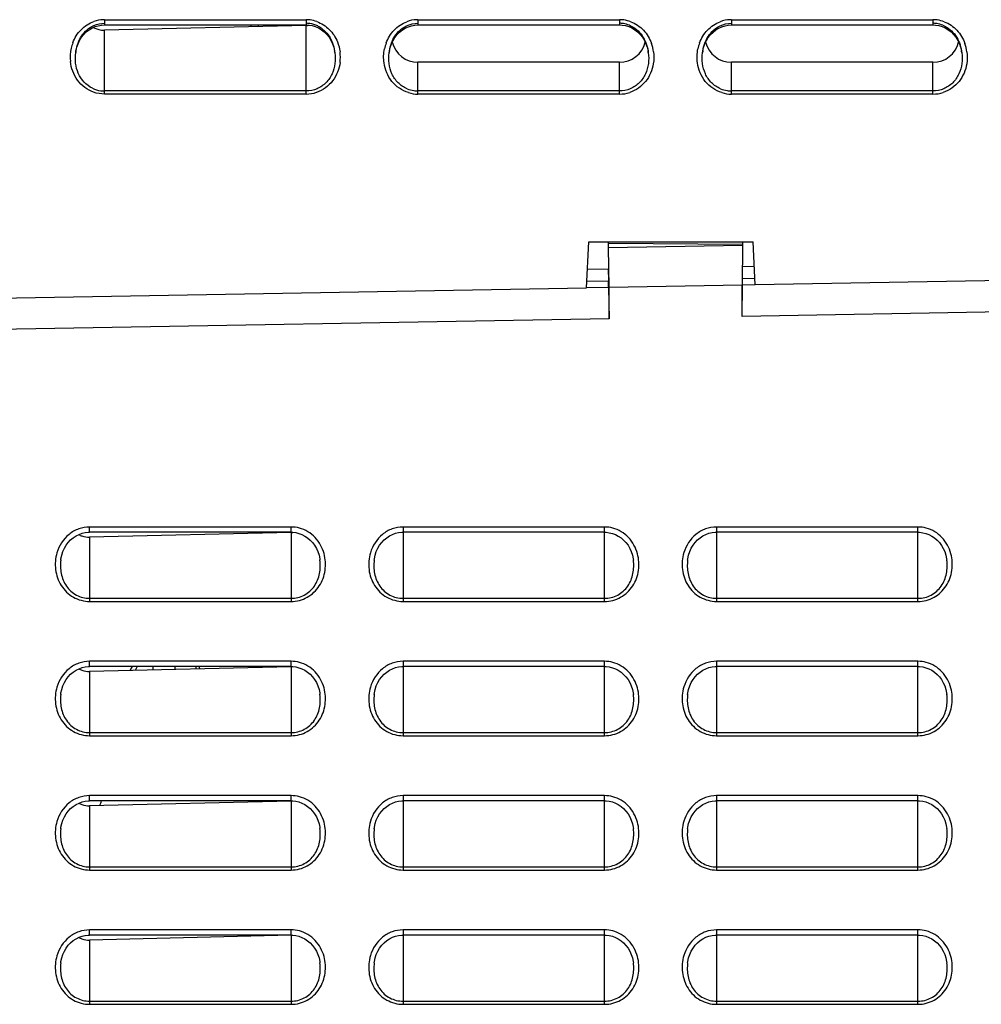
# Model space of a CAD drawing. Header units: millimetres. Extents: x 0 to 1000, y 0 to 850.
# Tile 18 of 80: x 135 to 199, y 320 to 386. Entities that reach past the tile are written whole.
import ezdxf

# ---------------------------------------------------------------- set-up
doc = ezdxf.new("R2010")
doc.units = ezdxf.units.MM
doc.header["$LTSCALE"] = 55.407407
doc.layers.get('0').update_dxf_attribs({"linetype": 'CONTINUOUS'})
for name, color, linetype in [('00_COMPONENTS', 7, 'CONTINUOUS'), ('CONGES', 7, 'CONTINUOUS'), ('DEPOUILLE', 7, 'CONTINUOUS')]:
    doc.layers.add(name, color=color, linetype=linetype)

msp = doc.modelspace()

# ---------------------------------------------------------------- linework, layer by layer
at = {"color": 7, "linetype": 'CONTINUOUS'}
for p, q in [((175.113, 383.488), (161.613, 383.488)), ((196.113, 383.488), (182.613, 383.488)), ((174.367, 371.337), (174.367, 371.46)), ((174.367, 371.068), (174.367, 371.337)), ((174.367, 371.068), (183.36, 371.225)), ((174.417, 368.426), (174.367, 371.068)), ((183.36, 371.225), (183.328, 368.582)), ((183.361, 371.46), (183.36, 371.225)), ((172.967, 369.622), (174.363, 369.647)), ((174.363, 369.647), (174.377, 368.847)), ((183.354, 369.003), (183.363, 369.804)), ((183.363, 369.804), (184.149, 369.817)), ((183.354, 369.003), (184.191, 369.018)), ((183.354, 368.553), (183.354, 369.003)), ((174.377, 368.397), (172.901, 368.371)), ((172.925, 368.821), (174.377, 368.847)), ((174.377, 368.397), (174.377, 368.847)), ((174.377, 368.397), (174.417, 366.297)), ((174.417, 368.426), (183.328, 368.582)), ((174.417, 366.297), (174.417, 368.426)), ((183.328, 366.453), (183.328, 368.582)), ((183.328, 366.453), (183.354, 368.553)), ((184.215, 368.568), (183.354, 368.553)), ((220.038, 367.093), (183.328, 366.453)), ((174.417, 366.297), (132.563, 365.567)), ((138.515, 351.627), (138.703, 351.751)), ((138.703, 351.751), (138.901, 351.849)), ((138.901, 351.849), (139.106, 351.923)), ((139.106, 351.923), (139.316, 351.971)), ((139.316, 351.971), (139.526, 351.993)), ((139.526, 351.993), (139.613, 351.996)), ((153.113, 351.996), (139.613, 351.996)), ((153.113, 351.982), (139.613, 351.666)), ((153.113, 351.996), (153.222, 351.992)), ((153.222, 351.992), (153.43, 351.968)), ((153.43, 351.968), (153.636, 351.918)), ((153.636, 351.918), (153.839, 351.843)), ((153.839, 351.843), (154.035, 351.744)), ((154.035, 351.744), (154.22, 351.62)), ((159.515, 351.627), (159.703, 351.751)), ((159.703, 351.751), (159.901, 351.849)), ((159.901, 351.849), (160.106, 351.923)), ((160.106, 351.923), (160.316, 351.971)), ((160.316, 351.971), (160.526, 351.993)), ((160.526, 351.993), (160.613, 351.996)), ((174.113, 351.996), (160.613, 351.996)), ((174.113, 351.996), (174.222, 351.992)), ((174.222, 351.992), (174.43, 351.967)), ((174.43, 351.967), (174.637, 351.918)), ((174.637, 351.918), (174.839, 351.843)), ((174.839, 351.843), (175.035, 351.744)), ((175.035, 351.744), (175.22, 351.62)), ((180.515, 351.627), (180.703, 351.751)), ((180.703, 351.751), (180.901, 351.849)), ((180.901, 351.849), (181.106, 351.923)), ((181.106, 351.923), (181.316, 351.971)), ((181.316, 351.971), (181.526, 351.993)), ((181.526, 351.993), (181.613, 351.996)), ((195.113, 351.996), (181.613, 351.996)), ((195.113, 351.996), (195.222, 351.992)), ((195.222, 351.992), (195.43, 351.967)), ((195.43, 351.967), (195.637, 351.918)), ((195.637, 351.918), (195.84, 351.843)), ((195.84, 351.843), (196.035, 351.744)), ((196.035, 351.744), (196.221, 351.62)), ((137.921, 350.919), (138.042, 351.124)), ((138.042, 351.124), (138.182, 351.312)), ((138.182, 351.312), (138.34, 351.48)), ((138.34, 351.48), (138.515, 351.627)), ((154.22, 351.62), (154.392, 351.474)), ((154.392, 351.474), (154.549, 351.306)), ((154.549, 351.306), (154.688, 351.119)), ((154.688, 351.119), (154.807, 350.915)), ((158.921, 350.919), (159.042, 351.124)), ((159.042, 351.124), (159.182, 351.312)), ((159.182, 351.312), (159.34, 351.48)), ((159.34, 351.48), (159.515, 351.627)), ((175.22, 351.62), (175.393, 351.473)), ((175.393, 351.473), (175.549, 351.305)), ((175.549, 351.305), (175.688, 351.119)), ((175.688, 351.119), (175.807, 350.915)), ((179.921, 350.919), (180.042, 351.124)), ((180.042, 351.124), (180.182, 351.312)), ((180.182, 351.312), (180.34, 351.48)), ((180.34, 351.48), (180.515, 351.627)), ((196.221, 351.62), (196.393, 351.473)), ((196.393, 351.473), (196.55, 351.305)), ((196.55, 351.305), (196.688, 351.118)), ((196.688, 351.118), (196.807, 350.914)), ((137.693, 350.224), (137.746, 350.466)), ((137.746, 350.466), (137.822, 350.699)), ((137.822, 350.699), (137.921, 350.919)), ((154.807, 350.915), (154.905, 350.696)), ((154.905, 350.696), (154.981, 350.464)), ((154.981, 350.464), (155.033, 350.223)), ((158.693, 350.224), (158.746, 350.466)), ((158.746, 350.466), (158.822, 350.699)), ((158.822, 350.699), (158.921, 350.919)), ((175.807, 350.915), (175.905, 350.696)), ((175.905, 350.696), (175.981, 350.464)), ((175.981, 350.464), (176.033, 350.223)), ((179.693, 350.224), (179.746, 350.466)), ((179.746, 350.466), (179.822, 350.699)), ((179.822, 350.699), (179.921, 350.919)), ((196.807, 350.914), (196.905, 350.695)), ((196.905, 350.695), (196.981, 350.464)), ((196.981, 350.464), (197.033, 350.223)), ((137.68, 350.129), (137.693, 350.224)), ((155.033, 350.223), (155.046, 350.131)), ((158.68, 350.129), (158.693, 350.224)), ((176.033, 350.223), (176.046, 350.131)), ((179.68, 350.131), (179.693, 350.224)), ((197.033, 350.223), (197.046, 350.131)), ((138.182, 342.312), (138.34, 342.48)), ((138.34, 342.48), (138.515, 342.627)), ((138.515, 342.627), (138.703, 342.751)), ((138.703, 342.751), (138.901, 342.849)), ((138.901, 342.849), (139.106, 342.923)), ((139.106, 342.923), (139.316, 342.971)), ((139.316, 342.971), (139.526, 342.993)), ((139.526, 342.993), (139.613, 342.996)), ((153.113, 342.996), (139.613, 342.996)), ((153.113, 342.982), (139.613, 342.666)), ((143.863, 342.765), (143.863, 342.996)), ((153.113, 342.996), (153.222, 342.992)), ((153.222, 342.992), (153.43, 342.968)), ((153.43, 342.968), (153.636, 342.918)), ((153.636, 342.918), (153.839, 342.843)), ((153.839, 342.843), (154.035, 342.744)), ((154.035, 342.744), (154.22, 342.62)), ((154.22, 342.62), (154.392, 342.474)), ((154.392, 342.474), (154.549, 342.306)), ((159.182, 342.312), (159.34, 342.48)), ((159.34, 342.48), (159.515, 342.627)), ((159.515, 342.627), (159.703, 342.751)), ((159.703, 342.751), (159.901, 342.849)), ((159.901, 342.849), (160.106, 342.923)), ((160.106, 342.923), (160.316, 342.971)), ((160.316, 342.971), (160.526, 342.993)), ((160.526, 342.993), (160.613, 342.996)), ((174.113, 342.996), (160.613, 342.996)), ((174.113, 342.996), (174.222, 342.992)), ((174.222, 342.992), (174.43, 342.967)), ((174.43, 342.967), (174.637, 342.918)), ((174.637, 342.918), (174.839, 342.843)), ((174.839, 342.843), (175.035, 342.744)), ((175.035, 342.744), (175.22, 342.62)), ((175.22, 342.62), (175.393, 342.473)), ((175.393, 342.473), (175.549, 342.305)), ((180.182, 342.312), (180.34, 342.48)), ((180.34, 342.48), (180.515, 342.627)), ((180.515, 342.627), (180.703, 342.751)), ((180.703, 342.751), (180.901, 342.849)), ((180.901, 342.849), (181.106, 342.923)), ((181.106, 342.923), (181.316, 342.971)), ((181.316, 342.971), (181.526, 342.993)), ((181.526, 342.993), (181.613, 342.996)), ((195.113, 342.996), (181.613, 342.996)), ((195.113, 342.996), (195.222, 342.992)), ((195.222, 342.992), (195.43, 342.967)), ((195.43, 342.967), (195.637, 342.918)), ((195.637, 342.918), (195.84, 342.843)), ((195.84, 342.843), (196.035, 342.744)), ((196.035, 342.744), (196.221, 342.62)), ((196.221, 342.62), (196.393, 342.473)), ((196.393, 342.473), (196.55, 342.305)), ((137.822, 341.699), (137.921, 341.919)), ((137.921, 341.919), (138.042, 342.124)), ((138.042, 342.124), (138.182, 342.312)), ((154.549, 342.306), (154.688, 342.119)), ((154.688, 342.119), (154.807, 341.915)), ((154.807, 341.915), (154.905, 341.696)), ((158.822, 341.699), (158.921, 341.919)), ((158.921, 341.919), (159.042, 342.124)), ((159.042, 342.124), (159.182, 342.312)), ((175.549, 342.305), (175.688, 342.119)), ((175.688, 342.119), (175.807, 341.915)), ((175.807, 341.915), (175.905, 341.696)), ((179.822, 341.699), (179.921, 341.919)), ((179.921, 341.919), (180.042, 342.124)), ((180.042, 342.124), (180.182, 342.312)), ((196.55, 342.305), (196.688, 342.118)), ((196.688, 342.118), (196.807, 341.914)), ((196.807, 341.914), (196.905, 341.695)), ((137.68, 341.129), (137.693, 341.224)), ((137.693, 341.224), (137.746, 341.466)), ((137.746, 341.466), (137.822, 341.699)), ((154.905, 341.696), (154.981, 341.464)), ((154.981, 341.464), (155.033, 341.223)), ((155.033, 341.223), (155.046, 341.131)), ((158.68, 341.129), (158.693, 341.224)), ((158.693, 341.224), (158.746, 341.466)), ((158.746, 341.466), (158.822, 341.699)), ((175.905, 341.696), (175.981, 341.464)), ((175.981, 341.464), (176.033, 341.223)), ((176.033, 341.223), (176.046, 341.131)), ((179.68, 341.131), (179.693, 341.224)), ((179.693, 341.224), (179.746, 341.466)), ((179.746, 341.466), (179.822, 341.699)), ((196.905, 341.695), (196.981, 341.464)), ((196.981, 341.464), (197.033, 341.223)), ((197.033, 341.223), (197.046, 341.131)), ((138.901, 333.849), (139.106, 333.923)), ((139.106, 333.923), (139.316, 333.971)), ((139.316, 333.971), (139.526, 333.993)), ((139.526, 333.993), (139.613, 333.996)), ((153.113, 333.996), (139.613, 333.996)), ((153.113, 333.982), (139.613, 333.666)), ((153.113, 333.996), (153.222, 333.992)), ((153.222, 333.992), (153.43, 333.968)), ((153.43, 333.968), (153.636, 333.918)), ((153.636, 333.918), (153.839, 333.843)), ((159.901, 333.849), (160.106, 333.923)), ((160.106, 333.923), (160.316, 333.971)), ((160.316, 333.971), (160.526, 333.993)), ((160.526, 333.993), (160.613, 333.996)), ((174.113, 333.996), (160.613, 333.996)), ((174.113, 333.996), (174.222, 333.992)), ((174.222, 333.992), (174.43, 333.967)), ((174.43, 333.967), (174.637, 333.918)), ((174.637, 333.918), (174.839, 333.843)), ((180.901, 333.849), (181.106, 333.923)), ((181.106, 333.923), (181.316, 333.971)), ((181.316, 333.971), (181.526, 333.993)), ((181.526, 333.993), (181.613, 333.996)), ((195.113, 333.996), (181.613, 333.996)), ((195.113, 333.996), (195.222, 333.992)), ((195.222, 333.992), (195.43, 333.967)), ((195.43, 333.967), (195.637, 333.918)), ((195.637, 333.918), (195.84, 333.843)), ((138.042, 333.124), (138.182, 333.312)), ((138.182, 333.312), (138.34, 333.48)), ((138.34, 333.48), (138.515, 333.627)), ((138.515, 333.627), (138.703, 333.751)), ((138.703, 333.751), (138.901, 333.849)), ((153.839, 333.843), (154.035, 333.744)), ((154.035, 333.744), (154.22, 333.62)), ((154.22, 333.62), (154.392, 333.474)), ((154.392, 333.474), (154.549, 333.306)), ((154.549, 333.306), (154.688, 333.119)), ((159.042, 333.124), (159.182, 333.312)), ((159.182, 333.312), (159.34, 333.48)), ((159.34, 333.48), (159.515, 333.627)), ((159.515, 333.627), (159.703, 333.751)), ((159.703, 333.751), (159.901, 333.849)), ((174.839, 333.843), (175.035, 333.744)), ((175.035, 333.744), (175.22, 333.62)), ((175.22, 333.62), (175.393, 333.473)), ((175.393, 333.473), (175.549, 333.305)), ((175.549, 333.305), (175.688, 333.119)), ((180.042, 333.124), (180.182, 333.312)), ((180.182, 333.312), (180.34, 333.48)), ((180.34, 333.48), (180.515, 333.627)), ((180.515, 333.627), (180.703, 333.751)), ((180.703, 333.751), (180.901, 333.849)), ((195.84, 333.843), (196.035, 333.744)), ((196.035, 333.744), (196.221, 333.62)), ((196.221, 333.62), (196.393, 333.473)), ((196.393, 333.473), (196.55, 333.305)), ((196.55, 333.305), (196.688, 333.118)), ((137.746, 332.466), (137.822, 332.699)), ((137.822, 332.699), (137.921, 332.919)), ((137.921, 332.919), (138.042, 333.124)), ((154.688, 333.119), (154.807, 332.915)), ((154.807, 332.915), (154.905, 332.696)), ((154.905, 332.696), (154.981, 332.464)), ((158.746, 332.466), (158.822, 332.699)), ((158.822, 332.699), (158.921, 332.919)), ((158.921, 332.919), (159.042, 333.124)), ((175.688, 333.119), (175.807, 332.915)), ((175.807, 332.915), (175.905, 332.696)), ((175.905, 332.696), (175.981, 332.464)), ((179.746, 332.466), (179.822, 332.699)), ((179.822, 332.699), (179.921, 332.919)), ((179.921, 332.919), (180.042, 333.124)), ((196.688, 333.118), (196.807, 332.914)), ((196.807, 332.914), (196.905, 332.695)), ((196.905, 332.695), (196.981, 332.464)), ((137.68, 332.129), (137.693, 332.224)), ((137.693, 332.224), (137.746, 332.466)), ((154.981, 332.464), (155.033, 332.223)), ((155.033, 332.223), (155.046, 332.131)), ((158.68, 332.129), (158.693, 332.224)), ((158.693, 332.224), (158.746, 332.466)), ((175.981, 332.464), (176.033, 332.223)), ((176.033, 332.223), (176.046, 332.131)), ((179.68, 332.131), (179.693, 332.224)), ((179.693, 332.224), (179.746, 332.466)), ((196.981, 332.464), (197.033, 332.223)), ((197.033, 332.223), (197.046, 332.131)), ((138.515, 324.627), (138.703, 324.751)), ((138.703, 324.751), (138.901, 324.849)), ((138.901, 324.849), (139.106, 324.923)), ((139.09, 324.918), (139.296, 324.967)), ((139.106, 324.923), (139.316, 324.971)), ((139.296, 324.967), (139.504, 324.992)), ((139.316, 324.971), (139.526, 324.993)), ((139.504, 324.992), (139.613, 324.996)), ((139.526, 324.993), (139.613, 324.996)), ((153.113, 324.996), (139.613, 324.996)), ((153.113, 324.982), (139.613, 324.666)), ((153.113, 324.996), (153.222, 324.992)), ((153.222, 324.992), (153.43, 324.968)), ((153.43, 324.968), (153.636, 324.918)), ((153.636, 324.918), (153.839, 324.843)), ((153.839, 324.843), (154.035, 324.744)), ((154.035, 324.744), (154.22, 324.62)), ((159.515, 324.627), (159.703, 324.751)), ((159.703, 324.751), (159.901, 324.849)), ((159.901, 324.849), (160.106, 324.923)), ((160.106, 324.923), (160.316, 324.971)), ((160.316, 324.971), (160.526, 324.993)), ((160.526, 324.993), (160.613, 324.996)), ((174.113, 324.996), (160.613, 324.996)), ((174.113, 324.996), (174.222, 324.992)), ((174.222, 324.992), (174.43, 324.967)), ((174.43, 324.967), (174.637, 324.918)), ((174.637, 324.918), (174.839, 324.843)), ((174.839, 324.843), (175.035, 324.744)), ((175.035, 324.744), (175.22, 324.62)), ((180.515, 324.627), (180.703, 324.751)), ((180.703, 324.751), (180.901, 324.849)), ((180.901, 324.849), (181.106, 324.923)), ((181.106, 324.923), (181.316, 324.971)), ((181.316, 324.971), (181.526, 324.993)), ((181.526, 324.993), (181.613, 324.996)), ((195.113, 324.996), (181.613, 324.996)), ((195.113, 324.996), (195.222, 324.992)), ((195.222, 324.992), (195.43, 324.967)), ((195.43, 324.967), (195.637, 324.918)), ((195.637, 324.918), (195.84, 324.843)), ((195.84, 324.843), (196.035, 324.744)), ((196.035, 324.744), (196.221, 324.62)), ((137.921, 323.919), (138.042, 324.124)), ((138.042, 324.124), (138.182, 324.312)), ((138.182, 324.312), (138.34, 324.48)), ((138.34, 324.48), (138.515, 324.627)), ((154.22, 324.62), (154.392, 324.474)), ((154.392, 324.474), (154.549, 324.306)), ((154.549, 324.306), (154.688, 324.119)), ((154.688, 324.119), (154.807, 323.915)), ((158.921, 323.919), (159.042, 324.124)), ((159.042, 324.124), (159.182, 324.312)), ((159.182, 324.312), (159.34, 324.48)), ((159.34, 324.48), (159.515, 324.627)), ((175.22, 324.62), (175.393, 324.473)), ((175.393, 324.473), (175.549, 324.305)), ((175.549, 324.305), (175.688, 324.119)), ((175.688, 324.119), (175.807, 323.915)), ((179.921, 323.919), (180.042, 324.124)), ((180.042, 324.124), (180.182, 324.312)), ((180.182, 324.312), (180.34, 324.48)), ((180.34, 324.48), (180.515, 324.627)), ((196.221, 324.62), (196.393, 324.473)), ((196.393, 324.473), (196.55, 324.305)), ((196.55, 324.305), (196.688, 324.118)), ((196.688, 324.118), (196.807, 323.914)), ((137.693, 323.224), (137.746, 323.466)), ((137.746, 323.466), (137.822, 323.699)), ((137.822, 323.699), (137.921, 323.919)), ((154.807, 323.915), (154.905, 323.696)), ((154.905, 323.696), (154.981, 323.464)), ((154.981, 323.464), (155.033, 323.223)), ((158.693, 323.224), (158.746, 323.466)), ((158.746, 323.466), (158.822, 323.699)), ((158.822, 323.699), (158.921, 323.919)), ((175.807, 323.915), (175.905, 323.696)), ((175.905, 323.696), (175.981, 323.464)), ((175.981, 323.464), (176.033, 323.223)), ((179.693, 323.224), (179.746, 323.466)), ((179.746, 323.466), (179.822, 323.699)), ((179.822, 323.699), (179.921, 323.919)), ((196.807, 323.914), (196.905, 323.695)), ((196.905, 323.695), (196.981, 323.464)), ((196.981, 323.464), (197.033, 323.223)), ((137.68, 323.129), (137.693, 323.224)), ((155.033, 323.223), (155.046, 323.131)), ((158.68, 323.129), (158.693, 323.224)), ((176.033, 323.223), (176.046, 323.131)), ((179.68, 323.131), (179.693, 323.224)), ((197.033, 323.223), (197.046, 323.131))]:
    msp.add_line(p, q, dxfattribs=at)
at = {"color": 9, "linetype": 'CONTINUOUS'}
for p, q in [((183.36, 371.269), (174.367, 371.337)), ((139.613, 351.996), (139.613, 352.346)), ((153.113, 352.346), (139.613, 352.346)), ((153.113, 351.996), (153.113, 352.346)), ((153.113, 351.982), (153.113, 347.359)), ((160.613, 352.346), (160.613, 347.359)), ((174.113, 352.346), (160.613, 352.346)), ((174.113, 347.359), (174.113, 352.346)), ((181.613, 352.346), (181.613, 347.359)), ((195.113, 352.346), (181.613, 352.346)), ((195.113, 347.359), (195.113, 352.346)), ((139.613, 351.666), (139.613, 347.359)), ((137.681, 350.138), (137.68, 350.129)), ((155.046, 350.131), (155.045, 350.137)), ((158.681, 350.138), (158.68, 350.129)), ((176.046, 350.131), (176.045, 350.137)), ((179.681, 350.138), (179.68, 350.131)), ((197.046, 350.131), (197.045, 350.137)), ((139.613, 347.569), (153.113, 347.569)), ((139.613, 347.359), (153.113, 347.359)), ((160.613, 347.569), (174.113, 347.569)), ((160.613, 347.359), (174.113, 347.359)), ((181.613, 347.569), (195.113, 347.569)), ((181.613, 347.359), (195.113, 347.359)), ((139.613, 342.996), (139.613, 343.346)), ((153.113, 343.346), (139.613, 343.346)), ((153.113, 342.996), (153.113, 343.346)), ((160.613, 343.346), (160.613, 338.359)), ((174.113, 343.346), (160.613, 343.346)), ((174.113, 338.359), (174.113, 343.346)), ((181.613, 343.346), (181.613, 338.359)), ((195.113, 343.346), (181.613, 343.346)), ((195.113, 338.359), (195.113, 343.346)), ((139.613, 342.666), (139.613, 338.359)), ((145.325, 342.996), (145.325, 342.8)), ((146.727, 342.996), (146.727, 342.832)), ((153.113, 342.982), (153.113, 338.359)), ((137.681, 341.138), (137.68, 341.129)), ((155.046, 341.131), (155.045, 341.137)), ((158.681, 341.138), (158.68, 341.129)), ((176.046, 341.131), (176.045, 341.137)), ((179.681, 341.138), (179.68, 341.131)), ((197.046, 341.131), (197.045, 341.137)), ((139.613, 338.569), (153.113, 338.569)), ((160.613, 338.569), (174.113, 338.569)), ((181.613, 338.569), (195.113, 338.569)), ((139.613, 338.359), (153.113, 338.359)), ((160.613, 338.359), (174.113, 338.359)), ((181.613, 338.359), (195.113, 338.359)), ((139.613, 333.996), (139.613, 334.346)), ((153.113, 334.346), (139.613, 334.346)), ((153.113, 333.996), (153.113, 334.346)), ((153.113, 333.982), (153.113, 329.359)), ((160.613, 334.346), (160.613, 329.359)), ((174.113, 334.346), (160.613, 334.346)), ((174.113, 329.359), (174.113, 334.346)), ((181.613, 334.346), (181.613, 329.359)), ((195.113, 334.346), (181.613, 334.346)), ((195.113, 329.359), (195.113, 334.346)), ((139.613, 333.666), (139.613, 329.359)), ((137.681, 332.138), (137.68, 332.129)), ((155.046, 332.131), (155.045, 332.137)), ((158.681, 332.138), (158.68, 332.129)), ((176.046, 332.131), (176.045, 332.137)), ((179.681, 332.138), (179.68, 332.131)), ((197.046, 332.131), (197.045, 332.137)), ((139.613, 329.569), (153.113, 329.569)), ((139.613, 329.359), (153.113, 329.359)), ((160.613, 329.569), (174.113, 329.569)), ((160.613, 329.359), (174.113, 329.359)), ((181.613, 329.569), (195.113, 329.569)), ((181.613, 329.359), (195.113, 329.359)), ((139.613, 324.996), (139.613, 325.346)), ((153.113, 325.346), (139.613, 325.346)), ((153.113, 324.996), (153.113, 325.346)), ((160.613, 325.346), (160.613, 320.359)), ((174.113, 325.346), (160.613, 325.346)), ((174.113, 320.359), (174.113, 325.346)), ((181.613, 325.346), (181.613, 320.359)), ((195.113, 325.346), (181.613, 325.346)), ((195.113, 320.359), (195.113, 325.346)), ((139.613, 324.666), (139.613, 320.359)), ((153.113, 324.982), (153.113, 320.359)), ((137.681, 323.138), (137.68, 323.129)), ((155.046, 323.131), (155.045, 323.137)), ((158.681, 323.138), (158.68, 323.129)), ((176.046, 323.131), (176.045, 323.137)), ((179.681, 323.138), (179.68, 323.131)), ((197.046, 323.131), (197.045, 323.137)), ((139.613, 320.569), (153.113, 320.569)), ((139.613, 320.359), (153.113, 320.359)), ((160.613, 320.569), (174.113, 320.569)), ((160.613, 320.359), (174.113, 320.359)), ((181.613, 320.569), (195.113, 320.569)), ((181.613, 320.359), (195.113, 320.359))]:
    msp.add_line(p, q, dxfattribs=at)
at = {"color": 7, "linetype": 'CONTINUOUS'}
for centre, radius, start, end in [((139.57, 353.161), 1.494, 242.40539, 251.24937), ((153.078, 353.469), 1.487, 271.35101, 275.70955), ((139.57, 344.161), 1.494, 242.40539, 251.24937), ((135.163, 340.85), 11.995, 9.54456, 10.30418), ((153.078, 344.469), 1.487, 271.35101, 275.70955), ((137.063, 335.029), 3.5, 337.33961, 342.79214), ((153.078, 335.469), 1.487, 271.35101, 275.70955), ((139.57, 335.161), 1.494, 242.40539, 251.24937), ((139.57, 326.161), 1.494, 242.40539, 251.24937), ((153.078, 326.469), 1.487, 271.35101, 275.70955)]:
    msp.add_arc(centre, radius, start, end, dxfattribs=at)
at = {"color": 9, "linetype": 'CONTINUOUS'}
for centre, start, end in [((153.112, 350.18), 75.19273, 89.96407), ((174.112, 350.18), 75.20304, 89.96399), ((195.112, 350.18), 75.21378, 89.96385), ((153.112, 341.18), 75.19273, 89.96407), ((174.112, 341.18), 75.20304, 89.96399), ((195.112, 341.18), 75.21378, 89.96385), ((153.112, 332.18), 75.19273, 89.96407), ((174.112, 332.18), 75.20304, 89.96399), ((195.112, 332.18), 75.21378, 89.96385), ((153.112, 323.18), 75.19273, 89.96407), ((174.112, 323.18), 75.20304, 89.96399), ((195.112, 323.18), 75.21378, 89.96385)]:
    msp.add_arc(centre, 2.165, start, end, dxfattribs=at)
at = {"color": 7, "linetype": 'CONTINUOUS'}
for centre, major_axis, start_param, end_param in [((161.613, 385.263), (0, 1.775), 8.091042, 9.424778), ((175.113, 385.263), (0, -1.775), 6.283185, 7.616879), ((182.613, 385.263), (0, 1.775), 8.091042, 9.424778), ((196.113, 385.263), (0, -1.775), 6.283185, 7.616879)]:
    msp.add_ellipse(centre, major_axis=major_axis, ratio=1, start_param=start_param, end_param=end_param, dxfattribs=at)
at = {"color": 9, "linetype": 'CONTINUOUS'}
for points, knots in [([(139.613, 352.346), (139.365, 352.346), (138.865, 352.257), (137.992, 351.764), (137.565, 351.089), (137.425, 350.618)], [0, 0, 0, 0, 0.251076, 0.502353, 1, 1, 1, 1]), ([(155.317, 350.562), (155.208, 350.959), (154.806, 351.717), (154.061, 352.169), (153.665, 352.274)], [0, 0, 0, 0, 0.500715, 1, 1, 1, 1]), ([(160.613, 352.346), (160.366, 352.346), (159.866, 352.257), (158.995, 351.766), (158.567, 351.093), (158.427, 350.623)], [0, 0, 0, 0, 0.251073, 0.502347, 1, 1, 1, 1]), ([(176.317, 350.56), (176.209, 350.957), (175.807, 351.716), (175.061, 352.169), (174.665, 352.274)], [0, 0, 0, 0, 0.500718, 1, 1, 1, 1]), ([(181.613, 352.346), (181.366, 352.346), (180.867, 352.258), (179.997, 351.768), (179.569, 351.097), (179.428, 350.628)], [0, 0, 0, 0, 0.251071, 0.502342, 1, 1, 1, 1]), ([(197.318, 350.557), (197.21, 350.955), (196.808, 351.715), (196.061, 352.169), (195.664, 352.274)], [0, 0, 0, 0, 0.500722, 1, 1, 1, 1]), ([(137.425, 350.618), (137.318, 350.257), (137.253, 349.481), (137.632, 348.38), (138.473, 347.561), (139.238, 347.359), (139.613, 347.359)], [0, 0, 0, 0, 0.250499, 0.500749, 0.750519, 1, 1, 1, 1]), ([(153.113, 347.359), (153.483, 347.359), (154.238, 347.556), (155.076, 348.355), (155.465, 349.437), (155.415, 350.203), (155.317, 350.562)], [0, 0, 0, 0, 0.24929, 0.499033, 0.749376, 1, 1, 1, 1]), ([(158.427, 350.623), (158.319, 350.261), (158.252, 349.485), (158.63, 348.382), (159.471, 347.562), (160.237, 347.359), (160.613, 347.359)], [0, 0, 0, 0, 0.250499, 0.500751, 0.750522, 1, 1, 1, 1]), ([(174.113, 347.359), (174.483, 347.359), (175.238, 347.555), (176.075, 348.354), (176.465, 349.435), (176.415, 350.201), (176.317, 350.56)], [0, 0, 0, 0, 0.24929, 0.49903, 0.749374, 1, 1, 1, 1]), ([(179.428, 350.628), (179.319, 350.266), (179.252, 349.489), (179.629, 348.384), (180.47, 347.562), (181.237, 347.359), (181.613, 347.359)], [0, 0, 0, 0, 0.2505, 0.500754, 0.750525, 1, 1, 1, 1]), ([(195.113, 347.359), (195.483, 347.359), (196.237, 347.555), (197.074, 348.352), (197.465, 349.433), (197.415, 350.198), (197.318, 350.557)], [0, 0, 0, 0, 0.249289, 0.499027, 0.749372, 1, 1, 1, 1]), ([(137.68, 350.129), (137.643, 349.831), (137.653, 349.218), (137.995, 348.352), (138.695, 347.721), (139.31, 347.568), (139.613, 347.569)], [0, 0, 0, 0, 0.248747, 0.498794, 0.749374, 1, 1, 1, 1]), ([(153.113, 347.569), (153.416, 347.569), (154.031, 347.721), (154.731, 348.352), (155.073, 349.218), (155.083, 349.833), (155.046, 350.131)], [0, 0, 0, 0, 0.250398, 0.500944, 0.751097, 1, 1, 1, 1]), ([(158.68, 350.129), (158.643, 349.831), (158.653, 349.217), (158.995, 348.351), (159.695, 347.721), (160.31, 347.568), (160.613, 347.569)], [0, 0, 0, 0, 0.248747, 0.498794, 0.749375, 1, 1, 1, 1]), ([(174.113, 347.569), (174.416, 347.569), (175.031, 347.721), (175.731, 348.352), (176.073, 349.218), (176.083, 349.833), (176.046, 350.131)], [0, 0, 0, 0, 0.250396, 0.500941, 0.751094, 1, 1, 1, 1]), ([(179.68, 350.131), (179.643, 349.833), (179.653, 349.219), (179.994, 348.352), (180.695, 347.721), (181.31, 347.568), (181.613, 347.569)], [0, 0, 0, 0, 0.248747, 0.498794, 0.749376, 1, 1, 1, 1]), ([(195.113, 347.569), (195.416, 347.569), (196.031, 347.721), (196.731, 348.352), (197.073, 349.218), (197.083, 349.833), (197.046, 350.131)], [0, 0, 0, 0, 0.250395, 0.500937, 0.751092, 1, 1, 1, 1]), ([(139.613, 343.346), (139.365, 343.346), (138.865, 343.257), (137.992, 342.764), (137.565, 342.089), (137.425, 341.618)], [0, 0, 0, 0, 0.251076, 0.502353, 1, 1, 1, 1]), ([(155.317, 341.562), (155.208, 341.959), (154.806, 342.717), (154.061, 343.169), (153.665, 343.274)], [0, 0, 0, 0, 0.500715, 1, 1, 1, 1]), ([(160.613, 343.346), (160.366, 343.346), (159.866, 343.257), (158.995, 342.766), (158.567, 342.093), (158.427, 341.623)], [0, 0, 0, 0, 0.251073, 0.502347, 1, 1, 1, 1]), ([(176.317, 341.56), (176.209, 341.957), (175.807, 342.716), (175.061, 343.169), (174.665, 343.274)], [0, 0, 0, 0, 0.500718, 1, 1, 1, 1]), ([(181.613, 343.346), (181.366, 343.346), (180.867, 343.258), (179.997, 342.768), (179.569, 342.097), (179.428, 341.628)], [0, 0, 0, 0, 0.251071, 0.502342, 1, 1, 1, 1]), ([(197.318, 341.557), (197.21, 341.955), (196.808, 342.715), (196.061, 343.169), (195.664, 343.274)], [0, 0, 0, 0, 0.500722, 1, 1, 1, 1]), ([(137.425, 341.618), (137.318, 341.257), (137.253, 340.481), (137.632, 339.38), (138.473, 338.561), (139.238, 338.359), (139.613, 338.359)], [0, 0, 0, 0, 0.250499, 0.500749, 0.750519, 1, 1, 1, 1]), ([(153.113, 338.359), (153.483, 338.359), (154.238, 338.556), (155.076, 339.355), (155.465, 340.437), (155.415, 341.203), (155.317, 341.562)], [0, 0, 0, 0, 0.24929, 0.499033, 0.749376, 1, 1, 1, 1]), ([(158.427, 341.623), (158.319, 341.261), (158.252, 340.485), (158.63, 339.382), (159.471, 338.562), (160.237, 338.359), (160.613, 338.359)], [0, 0, 0, 0, 0.250499, 0.500751, 0.750522, 1, 1, 1, 1]), ([(174.113, 338.359), (174.483, 338.359), (175.238, 338.555), (176.075, 339.354), (176.465, 340.435), (176.415, 341.201), (176.317, 341.56)], [0, 0, 0, 0, 0.24929, 0.49903, 0.749374, 1, 1, 1, 1]), ([(179.428, 341.628), (179.319, 341.266), (179.252, 340.489), (179.629, 339.384), (180.47, 338.562), (181.237, 338.359), (181.613, 338.359)], [0, 0, 0, 0, 0.2505, 0.500754, 0.750525, 1, 1, 1, 1]), ([(195.113, 338.359), (195.483, 338.359), (196.237, 338.555), (197.074, 339.352), (197.465, 340.433), (197.415, 341.198), (197.318, 341.557)], [0, 0, 0, 0, 0.249289, 0.499027, 0.749372, 1, 1, 1, 1]), ([(137.68, 341.129), (137.643, 340.831), (137.653, 340.218), (137.995, 339.352), (138.695, 338.721), (139.31, 338.568), (139.613, 338.569)], [0, 0, 0, 0, 0.248747, 0.498794, 0.749374, 1, 1, 1, 1]), ([(153.113, 338.569), (153.416, 338.569), (154.031, 338.721), (154.731, 339.352), (155.073, 340.218), (155.083, 340.833), (155.046, 341.131)], [0, 0, 0, 0, 0.250398, 0.500944, 0.751097, 1, 1, 1, 1]), ([(158.68, 341.129), (158.643, 340.831), (158.653, 340.217), (158.995, 339.351), (159.695, 338.721), (160.31, 338.568), (160.613, 338.569)], [0, 0, 0, 0, 0.248747, 0.498794, 0.749375, 1, 1, 1, 1]), ([(174.113, 338.569), (174.416, 338.569), (175.031, 338.721), (175.731, 339.352), (176.073, 340.218), (176.083, 340.833), (176.046, 341.131)], [0, 0, 0, 0, 0.250396, 0.500941, 0.751094, 1, 1, 1, 1]), ([(179.68, 341.131), (179.643, 340.833), (179.653, 340.219), (179.994, 339.352), (180.695, 338.721), (181.31, 338.568), (181.613, 338.569)], [0, 0, 0, 0, 0.248747, 0.498794, 0.749376, 1, 1, 1, 1]), ([(195.113, 338.569), (195.416, 338.569), (196.031, 338.721), (196.731, 339.352), (197.073, 340.218), (197.083, 340.833), (197.046, 341.131)], [0, 0, 0, 0, 0.250395, 0.500937, 0.751092, 1, 1, 1, 1]), ([(139.613, 334.346), (139.365, 334.346), (138.865, 334.257), (137.992, 333.764), (137.565, 333.089), (137.425, 332.618)], [0, 0, 0, 0, 0.251076, 0.502353, 1, 1, 1, 1]), ([(155.317, 332.562), (155.208, 332.959), (154.806, 333.717), (154.061, 334.169), (153.665, 334.274)], [0, 0, 0, 0, 0.500715, 1, 1, 1, 1]), ([(160.613, 334.346), (160.366, 334.346), (159.866, 334.257), (158.995, 333.766), (158.567, 333.093), (158.427, 332.623)], [0, 0, 0, 0, 0.251073, 0.502347, 1, 1, 1, 1]), ([(176.317, 332.56), (176.209, 332.957), (175.807, 333.716), (175.061, 334.169), (174.665, 334.274)], [0, 0, 0, 0, 0.500718, 1, 1, 1, 1]), ([(181.613, 334.346), (181.366, 334.346), (180.867, 334.258), (179.997, 333.768), (179.569, 333.097), (179.428, 332.628)], [0, 0, 0, 0, 0.251071, 0.502342, 1, 1, 1, 1]), ([(197.318, 332.557), (197.21, 332.955), (196.808, 333.715), (196.061, 334.169), (195.664, 334.274)], [0, 0, 0, 0, 0.500722, 1, 1, 1, 1]), ([(137.425, 332.618), (137.318, 332.257), (137.253, 331.481), (137.632, 330.38), (138.473, 329.561), (139.238, 329.359), (139.613, 329.359)], [0, 0, 0, 0, 0.250499, 0.500749, 0.750519, 1, 1, 1, 1]), ([(158.427, 332.623), (158.319, 332.261), (158.252, 331.485), (158.63, 330.382), (159.471, 329.562), (160.237, 329.359), (160.613, 329.359)], [0, 0, 0, 0, 0.250499, 0.500751, 0.750522, 1, 1, 1, 1]), ([(179.428, 332.628), (179.319, 332.266), (179.252, 331.489), (179.629, 330.384), (180.47, 329.562), (181.237, 329.359), (181.613, 329.359)], [0, 0, 0, 0, 0.2505, 0.500754, 0.750525, 1, 1, 1, 1]), ([(137.68, 332.129), (137.643, 331.831), (137.653, 331.218), (137.995, 330.352), (138.695, 329.721), (139.31, 329.568), (139.613, 329.569)], [0, 0, 0, 0, 0.248747, 0.498794, 0.749374, 1, 1, 1, 1]), ([(153.113, 329.359), (153.483, 329.359), (154.238, 329.556), (155.076, 330.355), (155.465, 331.437), (155.415, 332.203), (155.317, 332.562)], [0, 0, 0, 0, 0.24929, 0.499033, 0.749376, 1, 1, 1, 1]), ([(153.113, 329.569), (153.416, 329.569), (154.031, 329.721), (154.731, 330.352), (155.073, 331.218), (155.083, 331.833), (155.046, 332.131)], [0, 0, 0, 0, 0.250398, 0.500944, 0.751097, 1, 1, 1, 1]), ([(158.68, 332.129), (158.643, 331.831), (158.653, 331.217), (158.995, 330.351), (159.695, 329.721), (160.31, 329.568), (160.613, 329.569)], [0, 0, 0, 0, 0.248747, 0.498794, 0.749375, 1, 1, 1, 1]), ([(174.113, 329.359), (174.483, 329.359), (175.238, 329.555), (176.075, 330.354), (176.465, 331.435), (176.415, 332.201), (176.317, 332.56)], [0, 0, 0, 0, 0.24929, 0.49903, 0.749374, 1, 1, 1, 1]), ([(174.113, 329.569), (174.416, 329.569), (175.031, 329.721), (175.731, 330.352), (176.073, 331.218), (176.083, 331.833), (176.046, 332.131)], [0, 0, 0, 0, 0.250396, 0.500941, 0.751094, 1, 1, 1, 1]), ([(179.68, 332.131), (179.643, 331.833), (179.653, 331.219), (179.994, 330.352), (180.695, 329.721), (181.31, 329.568), (181.613, 329.569)], [0, 0, 0, 0, 0.248747, 0.498794, 0.749376, 1, 1, 1, 1]), ([(195.113, 329.359), (195.483, 329.359), (196.237, 329.555), (197.074, 330.352), (197.465, 331.433), (197.415, 332.198), (197.318, 332.557)], [0, 0, 0, 0, 0.249289, 0.499027, 0.749372, 1, 1, 1, 1]), ([(195.113, 329.569), (195.416, 329.569), (196.031, 329.721), (196.731, 330.352), (197.073, 331.218), (197.083, 331.833), (197.046, 332.131)], [0, 0, 0, 0, 0.250395, 0.500937, 0.751092, 1, 1, 1, 1]), ([(139.613, 325.346), (139.365, 325.346), (138.865, 325.257), (137.992, 324.764), (137.565, 324.089), (137.425, 323.618)], [0, 0, 0, 0, 0.251076, 0.502353, 1, 1, 1, 1]), ([(160.613, 325.346), (160.366, 325.346), (159.866, 325.257), (158.995, 324.766), (158.567, 324.093), (158.427, 323.623)], [0, 0, 0, 0, 0.251073, 0.502347, 1, 1, 1, 1]), ([(181.613, 325.346), (181.366, 325.346), (180.867, 325.258), (179.997, 324.768), (179.569, 324.097), (179.428, 323.628)], [0, 0, 0, 0, 0.251071, 0.502342, 1, 1, 1, 1]), ([(155.317, 323.562), (155.208, 323.959), (154.806, 324.717), (154.061, 325.169), (153.665, 325.274)], [0, 0, 0, 0, 0.500715, 1, 1, 1, 1]), ([(176.317, 323.56), (176.209, 323.957), (175.807, 324.716), (175.061, 325.169), (174.665, 325.274)], [0, 0, 0, 0, 0.500718, 1, 1, 1, 1]), ([(197.318, 323.557), (197.21, 323.955), (196.808, 324.715), (196.061, 325.169), (195.664, 325.274)], [0, 0, 0, 0, 0.500722, 1, 1, 1, 1]), ([(137.425, 323.618), (137.318, 323.257), (137.253, 322.481), (137.632, 321.38), (138.473, 320.561), (139.238, 320.359), (139.613, 320.359)], [0, 0, 0, 0, 0.250499, 0.500749, 0.750519, 1, 1, 1, 1]), ([(153.113, 320.359), (153.483, 320.359), (154.238, 320.556), (155.076, 321.355), (155.465, 322.437), (155.415, 323.203), (155.317, 323.562)], [0, 0, 0, 0, 0.24929, 0.499033, 0.749376, 1, 1, 1, 1]), ([(158.427, 323.623), (158.319, 323.261), (158.252, 322.485), (158.63, 321.382), (159.471, 320.562), (160.237, 320.359), (160.613, 320.359)], [0, 0, 0, 0, 0.250499, 0.500751, 0.750522, 1, 1, 1, 1]), ([(174.113, 320.359), (174.483, 320.359), (175.238, 320.555), (176.075, 321.354), (176.465, 322.435), (176.415, 323.201), (176.317, 323.56)], [0, 0, 0, 0, 0.24929, 0.49903, 0.749374, 1, 1, 1, 1]), ([(179.428, 323.628), (179.319, 323.266), (179.252, 322.489), (179.629, 321.384), (180.47, 320.562), (181.237, 320.359), (181.613, 320.359)], [0, 0, 0, 0, 0.2505, 0.500754, 0.750525, 1, 1, 1, 1]), ([(195.113, 320.359), (195.483, 320.359), (196.237, 320.555), (197.074, 321.352), (197.465, 322.433), (197.415, 323.198), (197.318, 323.557)], [0, 0, 0, 0, 0.249289, 0.499027, 0.749372, 1, 1, 1, 1]), ([(137.68, 323.129), (137.643, 322.831), (137.653, 322.218), (137.995, 321.352), (138.695, 320.721), (139.31, 320.568), (139.613, 320.569)], [0, 0, 0, 0, 0.248747, 0.498794, 0.749374, 1, 1, 1, 1]), ([(153.113, 320.569), (153.416, 320.569), (154.031, 320.721), (154.731, 321.352), (155.073, 322.218), (155.083, 322.833), (155.046, 323.131)], [0, 0, 0, 0, 0.250398, 0.500944, 0.751097, 1, 1, 1, 1]), ([(158.68, 323.129), (158.643, 322.831), (158.653, 322.217), (158.995, 321.351), (159.695, 320.721), (160.31, 320.568), (160.613, 320.569)], [0, 0, 0, 0, 0.248747, 0.498794, 0.749375, 1, 1, 1, 1]), ([(174.113, 320.569), (174.416, 320.569), (175.031, 320.721), (175.731, 321.352), (176.073, 322.218), (176.083, 322.833), (176.046, 323.131)], [0, 0, 0, 0, 0.250396, 0.500941, 0.751094, 1, 1, 1, 1]), ([(179.68, 323.131), (179.643, 322.833), (179.653, 322.219), (179.994, 321.352), (180.695, 320.721), (181.31, 320.568), (181.613, 320.569)], [0, 0, 0, 0, 0.248747, 0.498794, 0.749376, 1, 1, 1, 1]), ([(195.113, 320.569), (195.416, 320.569), (196.031, 320.721), (196.731, 321.352), (197.073, 322.218), (197.083, 322.833), (197.046, 323.131)], [0, 0, 0, 0, 0.250395, 0.500937, 0.751092, 1, 1, 1, 1])]:
    msp.add_open_spline(points, degree=3, knots=knots, dxfattribs=at)
at = {"color": 7, "linetype": 'CONTINUOUS'}
for points in [[(139.09, 351.746), (139.257, 351.689), (139.437, 351.662), (139.613, 351.666)], [(139.09, 342.746), (139.257, 342.689), (139.437, 342.662), (139.613, 342.666)], [(139.09, 333.746), (139.257, 333.689), (139.437, 333.662), (139.613, 333.666)], [(139.09, 324.746), (139.257, 324.689), (139.437, 324.662), (139.613, 324.666)]]:
    msp.add_open_spline(points, degree=3, dxfattribs=at)
at = {"layer": '00_COMPONENTS', "color": 9, "linetype": 'CONTINUOUS'}
msp.add_line((150.413, 385.996), (150.413, 385.872), dxfattribs=at)
at = {"layer": '00_COMPONENTS', "color": 7, "linetype": 'CONTINUOUS'}
msp.add_line((150.913, 385.996), (150.913, 385.884), dxfattribs=at)
at = {"layer": 'CONGES', "color": 9, "linetype": 'CONTINUOUS'}
for p, q in [((140.613, 386.346), (140.613, 385.996)), ((140.613, 386.346), (154.113, 386.346)), ((154.113, 386.346), (154.113, 385.996)), ((161.613, 386.346), (161.613, 385.996)), ((161.613, 386.346), (175.113, 386.346)), ((175.113, 386.346), (175.113, 385.996)), ((182.613, 386.346), (182.613, 385.996)), ((182.613, 386.346), (196.113, 386.346)), ((196.113, 386.346), (196.113, 385.996)), ((140.613, 381.359), (140.613, 385.642)), ((154.113, 381.359), (154.113, 385.959)), ((161.613, 381.359), (161.613, 383.488)), ((175.113, 381.359), (175.113, 383.488)), ((182.613, 381.359), (182.613, 383.488)), ((196.113, 381.359), (196.113, 383.488)), ((154.113, 381.569), (140.613, 381.569)), ((175.113, 381.569), (161.613, 381.569)), ((196.113, 381.569), (182.613, 381.569)), ((154.113, 381.359), (140.613, 381.359)), ((175.113, 381.359), (161.613, 381.359)), ((196.113, 381.359), (182.613, 381.359)), ((142.462, 342.996), (142.308, 342.729))]:
    msp.add_line(p, q, dxfattribs=at)
at = {"layer": 'CONGES', "color": 7, "linetype": 'CONTINUOUS'}
for p, q in [((139.218, 385.354), (139.386, 385.522)), ((139.386, 385.522), (139.571, 385.667)), ((139.571, 385.667), (139.768, 385.786)), ((139.768, 385.786), (139.975, 385.879)), ((139.975, 385.879), (140.189, 385.945)), ((140.189, 385.945), (140.406, 385.984)), ((140.406, 385.984), (140.613, 385.996)), ((140.613, 385.996), (154.113, 385.996)), ((154.113, 385.996), (154.293, 385.987)), ((154.293, 385.987), (154.514, 385.95)), ((154.514, 385.95), (154.732, 385.886)), ((154.732, 385.886), (154.943, 385.794)), ((154.943, 385.794), (155.144, 385.675)), ((155.144, 385.675), (155.331, 385.53)), ((155.331, 385.53), (155.502, 385.361)), ((155.502, 385.361), (155.652, 385.171)), ((160.214, 385.349), (160.381, 385.518)), ((160.381, 385.518), (160.565, 385.663)), ((160.565, 385.663), (160.762, 385.783)), ((160.762, 385.783), (160.97, 385.877)), ((160.97, 385.877), (161.184, 385.944)), ((161.184, 385.944), (161.402, 385.983)), ((161.402, 385.983), (161.613, 385.996)), ((161.613, 385.996), (175.113, 385.996)), ((175.113, 385.996), (175.292, 385.987)), ((175.292, 385.987), (175.513, 385.951)), ((175.513, 385.951), (175.731, 385.887)), ((175.731, 385.887), (175.942, 385.795)), ((175.942, 385.795), (176.143, 385.676)), ((176.143, 385.676), (176.33, 385.531)), ((176.33, 385.531), (176.501, 385.362)), ((176.501, 385.362), (176.652, 385.172)), ((181.214, 385.349), (181.381, 385.518)), ((181.381, 385.518), (181.565, 385.663)), ((181.565, 385.663), (181.762, 385.783)), ((181.762, 385.783), (181.97, 385.877)), ((181.97, 385.877), (182.184, 385.944)), ((182.184, 385.944), (182.402, 385.983)), ((182.402, 385.983), (182.613, 385.996)), ((182.613, 385.996), (196.113, 385.996)), ((196.113, 385.996), (196.292, 385.987)), ((196.292, 385.987), (196.513, 385.951)), ((196.513, 385.951), (196.731, 385.887)), ((196.731, 385.887), (196.942, 385.795)), ((196.942, 385.795), (197.143, 385.676)), ((197.143, 385.676), (197.33, 385.531)), ((197.33, 385.531), (197.501, 385.362)), ((197.501, 385.362), (197.652, 385.172)), ((138.754, 384.494), (138.836, 384.732)), ((138.836, 384.732), (138.941, 384.957)), ((138.941, 384.957), (139.069, 385.165)), ((139.069, 385.165), (139.218, 385.354)), ((155.652, 385.171), (155.782, 384.961)), ((155.782, 384.961), (155.889, 384.736)), ((155.889, 384.736), (155.972, 384.496)), ((159.753, 384.491), (159.834, 384.728)), ((159.834, 384.728), (159.939, 384.952)), ((159.939, 384.952), (160.066, 385.16)), ((160.066, 385.16), (160.214, 385.349)), ((176.652, 385.172), (176.782, 384.962)), ((176.782, 384.962), (176.889, 384.737)), ((176.889, 384.737), (176.972, 384.497)), ((180.753, 384.491), (180.834, 384.728)), ((180.834, 384.728), (180.939, 384.952)), ((180.939, 384.952), (181.066, 385.16)), ((181.066, 385.16), (181.214, 385.349)), ((197.652, 385.172), (197.782, 384.962)), ((197.782, 384.962), (197.889, 384.737)), ((197.889, 384.737), (197.972, 384.497)), ((138.68, 384.131), (138.697, 384.245)), ((138.68, 384.131), (138.681, 384.138)), ((138.697, 384.245), (138.754, 384.494)), ((155.972, 384.496), (156.029, 384.246)), ((156.029, 384.246), (156.046, 384.131)), ((156.045, 384.138), (156.046, 384.131)), ((159.68, 384.131), (159.697, 384.244)), ((159.68, 384.131), (159.681, 384.138)), ((159.697, 384.244), (159.753, 384.491)), ((176.972, 384.497), (177.029, 384.246)), ((177.029, 384.246), (177.046, 384.131)), ((177.045, 384.138), (177.046, 384.131)), ((180.68, 384.131), (180.697, 384.244)), ((180.68, 384.131), (180.681, 384.138)), ((180.697, 384.244), (180.753, 384.491)), ((197.972, 384.497), (198.029, 384.246)), ((198.029, 384.246), (198.046, 384.131)), ((198.045, 384.138), (198.046, 384.131)), ((219.538, 369.185), (184.215, 368.568)), ((142.803, 342.996), (142.654, 342.737))]:
    msp.add_line(p, q, dxfattribs=at)
at = {"layer": 'CONGES', "color": 9, "linetype": 'CONTINUOUS'}
for centre, radius, start, end in [((140.616, 384.171), 2.174, 92.56298, 109.14588), ((140.613, 384.196), 2.15, 90.00039, 92.5035), ((154.113, 384.19), 2.156, 82.5028, 89.98968), ((154.109, 384.172), 2.174, 70.29842, 82.47452), ((161.617, 384.169), 2.177, 92.69803, 110.21945), ((161.613, 384.196), 2.15, 90.001, 92.62779), ((175.113, 384.189), 2.157, 82.21447, 89.98702), ((175.109, 384.171), 2.175, 69.52767, 82.18241), ((182.617, 384.169), 2.177, 92.69803, 110.21945), ((182.613, 384.196), 2.15, 90.001, 92.62779), ((196.113, 384.189), 2.157, 82.21447, 89.98702), ((196.109, 384.171), 2.175, 69.52767, 82.18241), ((141.029, 383.846), 2.716, 159.38683, 167.62416), ((162.038, 383.843), 2.725, 159.70078, 168.42794), ((174.668, 383.838), 2.746, 7.23086, 19.54021), ((183.038, 383.843), 2.725, 159.70078, 168.42794), ((195.668, 383.838), 2.746, 7.23086, 19.54021), ((141.104, 383.831), 2.792, 167.64533, 185.71687), ((153.631, 383.832), 2.784, 352.84068, 7.55208), ((154.11, 383.579), 2.219, 270.07511, 288.77476), ((161.615, 383.574), 2.215, 253.02583, 269.9432), ((175.11, 383.577), 2.218, 270.06931, 288.31528), ((182.615, 383.574), 2.215, 253.02583, 269.9432), ((196.11, 383.577), 2.218, 270.06931, 288.31528)]:
    msp.add_arc(centre, radius, start, end, dxfattribs=at)
at = {"layer": 'CONGES', "color": 7, "linetype": 'CONTINUOUS'}
for centre, radius, start, end in [((154.113, 384.324), 1.779, 81.96132, 89.98862), ((154.108, 384.304), 1.799, 64.17547, 81.88906), ((175.113, 384.324), 1.78, 81.65384, 89.98518), ((175.11, 384.311), 1.792, 67.99766, 81.61757), ((196.113, 384.324), 1.78, 81.65384, 89.98518), ((196.11, 384.311), 1.792, 67.99766, 81.61757), ((141.752, 383.747), 3.095, 171.48637, 172.75051), ((141.712, 383.753), 3.056, 170.4204, 171.4876), ((153.006, 383.753), 3.063, 7.21551, 9.58542), ((162.659, 383.761), 3.002, 170.48626, 172.7842), ((174.052, 383.76), 3.016, 7.19243, 9.35485), ((183.659, 383.761), 3.002, 170.48626, 172.7842), ((195.052, 383.76), 3.016, 7.19243, 9.35485), ((140.617, 383.459), 1.891, 244.84322, 262.14506), ((140.613, 383.448), 1.879, 262.19669, 269.99044), ((161.616, 383.456), 1.887, 247.02891, 261.308), ((161.614, 383.45), 1.881, 261.34034, 269.98422), ((182.616, 383.456), 1.887, 247.02891, 261.308), ((182.614, 383.45), 1.881, 261.34034, 269.98422)]:
    msp.add_arc(centre, radius, start, end, dxfattribs=at)
at = {"layer": 'CONGES', "color": 9, "linetype": 'CONTINUOUS'}
for points, knots in [([(138.487, 384.802), (138.608, 385.123), (138.979, 385.726), (139.58, 386.113), (139.903, 386.225)], [0, 0, 0, 0, 0.500525, 1, 1, 1, 1]), ([(154.842, 386.219), (155.151, 386.108), (155.726, 385.739), (156.091, 385.168), (156.215, 384.863)], [0, 0, 0, 0, 0.499484, 1, 1, 1, 1]), ([(159.482, 384.789), (159.6, 385.106), (159.961, 385.704), (160.547, 386.094), (160.865, 386.212)], [0, 0, 0, 0, 0.50052, 1, 1, 1, 1]), ([(175.87, 386.208), (176.19, 386.089), (176.782, 385.689), (177.141, 385.079), (177.256, 384.756)], [0, 0, 0, 0, 0.499428, 1, 1, 1, 1]), ([(180.482, 384.789), (180.6, 385.106), (180.961, 385.704), (181.547, 386.094), (181.865, 386.212)], [0, 0, 0, 0, 0.50052, 1, 1, 1, 1]), ([(196.87, 386.208), (197.19, 386.089), (197.782, 385.689), (198.141, 385.079), (198.256, 384.756)], [0, 0, 0, 0, 0.499428, 1, 1, 1, 1]), ([(139.879, 381.485), (139.457, 381.635), (138.689, 382.213), (138.371, 383.105), (138.326, 383.552)], [0, 0, 0, 0, 0.499069, 1, 1, 1, 1]), ([(156.393, 383.485), (156.337, 383.046), (156.005, 382.176), (155.242, 381.62), (154.824, 381.477)], [0, 0, 0, 0, 0.50089, 1, 1, 1, 1]), ([(160.969, 381.456), (160.542, 381.586), (159.754, 382.129), (159.401, 383.003), (159.338, 383.446)], [0, 0, 0, 0, 0.499062, 1, 1, 1, 1]), ([(177.379, 383.393), (177.311, 382.968), (176.963, 382.134), (176.215, 381.607), (175.807, 381.472)], [0, 0, 0, 0, 0.500813, 1, 1, 1, 1]), ([(181.969, 381.456), (181.542, 381.586), (180.754, 382.129), (180.401, 383.003), (180.338, 383.446)], [0, 0, 0, 0, 0.499062, 1, 1, 1, 1]), ([(198.379, 383.393), (198.311, 382.968), (197.963, 382.134), (197.215, 381.607), (196.807, 381.472)], [0, 0, 0, 0, 0.500813, 1, 1, 1, 1])]:
    msp.add_open_spline(points, degree=3, knots=knots, dxfattribs=at)
at = {"layer": 'CONGES', "color": 7, "linetype": 'CONTINUOUS'}
for points in [[(139.89, 385.949), (140.115, 386.049), (140.367, 386.103), (140.613, 386.103)], [(160.85, 385.931), (161.086, 386.043), (161.352, 386.103), (161.613, 386.103)], [(181.85, 385.931), (182.086, 386.043), (182.352, 386.103), (182.613, 386.103)], [(154.853, 381.721), (154.622, 381.621), (154.365, 381.569), (154.113, 381.569)], [(175.836, 381.713), (175.609, 381.619), (175.359, 381.569), (175.113, 381.569)], [(196.836, 381.713), (196.609, 381.619), (196.359, 381.569), (196.113, 381.569)]]:
    msp.add_open_spline(points, degree=3, dxfattribs=at)
for points, knots in [([(138.699, 384.261), (138.758, 384.611), (138.998, 385.305), (139.565, 385.805), (139.89, 385.949)], [0, 0, 0, 0, 0.499543, 1, 1, 1, 1]), ([(154.891, 385.924), (155.202, 385.773), (155.739, 385.276), (155.969, 384.603), (156.027, 384.263)], [0, 0, 0, 0, 0.500661, 1, 1, 1, 1]), ([(159.699, 384.257), (159.756, 384.601), (159.988, 385.282), (160.535, 385.782), (160.85, 385.931)], [0, 0, 0, 0, 0.499479, 1, 1, 1, 1]), ([(175.781, 385.973), (176.121, 385.835), (176.721, 385.329), (176.969, 384.612), (177.029, 384.251)], [0, 0, 0, 0, 0.500457, 1, 1, 1, 1]), ([(180.699, 384.257), (180.756, 384.601), (180.988, 385.282), (181.535, 385.782), (181.85, 385.931)], [0, 0, 0, 0, 0.499479, 1, 1, 1, 1]), ([(196.781, 385.973), (197.121, 385.835), (197.721, 385.329), (197.969, 384.612), (198.029, 384.251)], [0, 0, 0, 0, 0.500457, 1, 1, 1, 1]), ([(139.813, 381.748), (139.6, 381.848), (139.208, 382.132), (138.692, 382.93), (138.623, 383.671), (138.68, 384.131)], [0, 0, 0, 0, 0.252039, 0.503903, 1, 1, 1, 1]), ([(156.046, 384.131), (156.104, 383.661), (156.03, 382.901), (155.484, 382.094), (155.074, 381.815), (154.853, 381.721)], [0, 0, 0, 0, 0.496222, 0.748021, 1, 1, 1, 1]), ([(160.879, 381.718), (160.657, 381.812), (160.245, 382.091), (159.697, 382.898), (159.622, 383.66), (159.68, 384.131)], [0, 0, 0, 0, 0.252063, 0.504024, 1, 1, 1, 1]), ([(177.046, 384.131), (177.105, 383.657), (177.029, 382.892), (176.474, 382.084), (176.059, 381.806), (175.836, 381.713)], [0, 0, 0, 0, 0.496204, 0.748015, 1, 1, 1, 1]), ([(181.879, 381.718), (181.657, 381.812), (181.245, 382.091), (180.697, 382.898), (180.622, 383.66), (180.68, 384.131)], [0, 0, 0, 0, 0.252063, 0.504024, 1, 1, 1, 1]), ([(198.046, 384.131), (198.105, 383.657), (198.029, 382.892), (197.474, 382.084), (197.059, 381.806), (196.836, 381.713)], [0, 0, 0, 0, 0.496204, 0.748015, 1, 1, 1, 1])]:
    msp.add_open_spline(points, degree=3, knots=knots, dxfattribs=at)
at = {"layer": 'CONGES', "color": 9, "linetype": 'CONTINUOUS'}
for points in [[(156.215, 384.863), (156.301, 384.651), (156.36, 384.425), (156.39, 384.197)], [(159.338, 383.446), (159.294, 383.758), (159.305, 384.081), (159.368, 384.39)], [(177.392, 384.183), (177.425, 383.922), (177.422, 383.653), (177.379, 383.393)], [(180.338, 383.446), (180.294, 383.758), (180.305, 384.081), (180.368, 384.39)], [(198.392, 384.183), (198.425, 383.922), (198.422, 383.653), (198.379, 383.393)], [(140.613, 381.359), (140.365, 381.359), (140.113, 381.403), (139.879, 381.485)]]:
    msp.add_open_spline(points, degree=3, dxfattribs=at)
at = {"layer": 'DEPOUILLE', "color": 7, "linetype": 'CONTINUOUS'}
for p, q in [((154.113, 385.959), (140.613, 385.642)), ((172.901, 368.371), (173.063, 371.46)), ((173.063, 371.46), (184.063, 371.46)), ((184.215, 368.568), (184.063, 371.46)), ((132.563, 367.667), (172.901, 368.371))]:
    msp.add_line(p, q, dxfattribs=at)
msp.add_arc((154.077, 387.459), 1.501, 271.37625, 279.61781, dxfattribs=at)
msp.add_open_spline([(139.849, 385.828), (140.079, 385.702), (140.351, 385.636), (140.613, 385.642)], degree=3, dxfattribs=at)

doc.saveas('drawing.dxf')
